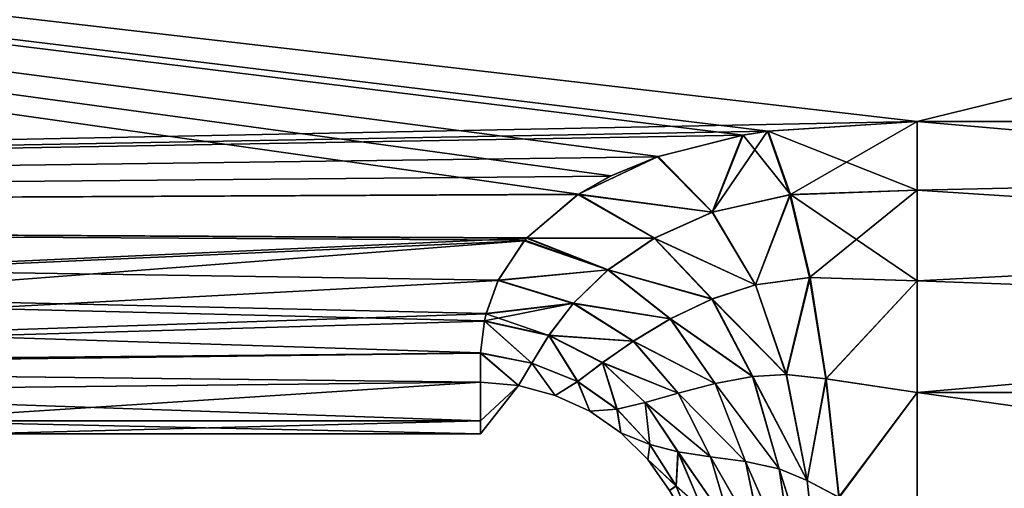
# Model space of a CAD drawing. Header units: millimetres. Extents: x -36 to 82, y -89 to 17.
# Tile 76 of 79: x 66.01 to 69.62, y -29.95 to -28.23. Entities that reach past the tile are written whole.
import ezdxf

# ---------------------------------------------------------------- set-up
doc = ezdxf.new("R2010")
doc.units = ezdxf.units.MM
doc.header["$LTSCALE"] = 65.185185
for name, color, linetype in [('77', 7, 'CONTINUOUS'), ('78', 7, 'CONTINUOUS'), ('79', 7, 'CONTINUOUS'), ('87', 7, 'CONTINUOUS'), ('94', 7, 'CONTINUOUS'), ('95', 7, 'CONTINUOUS'), ('96', 7, 'CONTINUOUS')]:
    doc.layers.add(name, color=color, linetype=linetype)

msp = doc.modelspace()

# ---------------------------------------------------------------- linework, layer by layer
at = {"layer": '77', "color": 7, "linetype": 'CONTINUOUS', "true_color": 0xe6e6e6}
for points in [[(80.7, -28.6049, -7.0458), (52, -26.6001, -11.4127), (80.7, -25.8114, -12.6394), (80.7, -28.6049, -7.0458)], [(52, -28.9481, -5.9194), (52, -26.6001, -11.4127), (68.0585, -28.871, -6.1923), (52, -28.9481, -5.9194)], [(68.0585, -28.871, -6.1923), (52, -26.6001, -11.4127), (68.1789, -28.8035, -6.4205), (68.0585, -28.871, -6.1923)], [(68.1789, -28.8035, -6.4205), (52, -26.6001, -11.4127), (68.3515, -28.7328, -6.6505), (68.1789, -28.8035, -6.4205)], [(68.3515, -28.7328, -6.6505), (52, -26.6001, -11.4127), (68.6631, -28.6544, -6.896), (68.3515, -28.7328, -6.6505)], [(68.6631, -28.6544, -6.896), (52, -26.6001, -11.4127), (68.7538, -28.6399, -6.9402), (68.6631, -28.6544, -6.896)], [(68.7538, -28.6399, -6.9402), (52, -26.6001, -11.4127), (69.3, -28.6049, -7.0458), (68.7538, -28.6399, -6.9402)], [(69.3, -28.6049, -7.0458), (52, -26.6001, -11.4127), (80.7, -28.6049, -7.0458), (69.3, -28.6049, -7.0458)], [(67.8692, -29.031, -5.6106), (52, -28.9481, -5.9194), (68.0585, -28.871, -6.1923), (67.8692, -29.031, -5.6106)], [(63.2351, -29.5086, -3.2684), (52, -28.9481, -5.9194), (67.7, -29.4526, -3.6259), (63.2351, -29.5086, -3.2684)], [(67.7, -29.4526, -3.6259), (52, -28.9481, -5.9194), (67.7143, -29.3351, -4.2766), (67.7, -29.4526, -3.6259)], [(67.7143, -29.3351, -4.2766), (52, -28.9481, -5.9194), (67.7203, -29.3087, -4.4094), (67.7143, -29.3351, -4.2766)], [(67.7203, -29.3087, -4.4094), (52, -28.9481, -5.9194), (67.7647, -29.1865, -4.976), (67.7203, -29.3087, -4.4094)], [(67.7647, -29.1865, -4.976), (52, -28.9481, -5.9194), (67.8617, -29.0396, -5.5774), (67.7647, -29.1865, -4.976)], [(67.8617, -29.0396, -5.5774), (52, -28.9481, -5.9194), (67.8692, -29.031, -5.6106), (67.8617, -29.0396, -5.5774)], [(67.7, -29.5607, -2.8959), (63.2351, -29.5086, -3.2684), (67.7, -29.4526, -3.6259), (67.7, -29.5607, -2.8959)], [(64.5831, -29.5948, -2.6235), (63.2351, -29.5086, -3.2684), (67.7, -29.5607, -2.8959), (64.5831, -29.5948, -2.6235)], [(67.7, -29.7026, -1.451), (64.5831, -29.5948, -2.6235), (67.7, -29.5607, -2.8959), (67.7, -29.7026, -1.451)], [(65.5166, -29.7023, -1.4566), (64.5831, -29.5948, -2.6235), (67.7, -29.7026, -1.451), (65.5166, -29.7023, -1.4566)], [(65.85, -29.75), (65.5166, -29.7023, -1.4566), (67.7, -29.75), (65.85, -29.75)], [(67.7, -29.75), (65.5166, -29.7023, -1.4566), (67.7, -29.7026, -1.451), (67.7, -29.75)]]:
    msp.add_3dface(points, dxfattribs=at)
at = {"layer": '78', "color": 7, "linetype": 'CONTINUOUS', "true_color": 0xe6e6e6}
for points in [[(68.7538, -28.6399, -6.9402), (69.3, -28.6049, -7.0458), (69.3, -28.8562, -6.4372), (68.7538, -28.6399, -6.9402)], [(68.3515, -28.7328, -6.6505), (68.6631, -28.6544, -6.896), (68.5506, -28.9365, -6.1218), (68.3515, -28.7328, -6.6505)], [(68.5506, -28.9365, -6.1218), (68.6631, -28.6544, -6.896), (68.8363, -28.8726, -6.3625), (68.5506, -28.9365, -6.1218)], [(68.6631, -28.6544, -6.896), (68.7538, -28.6399, -6.9402), (68.8363, -28.8726, -6.3625), (68.6631, -28.6544, -6.896)], [(68.8363, -28.8726, -6.3625), (68.7538, -28.6399, -6.9402), (69.3, -28.8562, -6.4372), (68.8363, -28.8726, -6.3625)], [(68.0585, -28.871, -6.1923), (68.1789, -28.8035, -6.4205), (68.3515, -28.7328, -6.6505), (68.0585, -28.871, -6.1923)], [(68.0585, -28.871, -6.1923), (68.3515, -28.7328, -6.6505), (68.5506, -28.9365, -6.1218), (68.0585, -28.871, -6.1923)], [(67.8692, -29.031, -5.6106), (68.0585, -28.871, -6.1923), (68.3374, -29.0319, -5.7553), (67.8692, -29.031, -5.6106)], [(68.3374, -29.0319, -5.7553), (68.0585, -28.871, -6.1923), (68.5506, -28.9365, -6.1218), (68.3374, -29.0319, -5.7553)], [(68.7082, -29.2031, -5.6294), (68.5506, -28.9365, -6.1218), (68.8363, -28.8726, -6.3625), (68.7082, -29.2031, -5.6294)], [(68.9077, -29.1764, -5.821), (68.7082, -29.2031, -5.6294), (68.8363, -28.8726, -6.3625), (68.9077, -29.1764, -5.821)], [(69.3, -29.1893, -5.8692), (68.8363, -28.8726, -6.3625), (69.3, -28.8562, -6.4372), (69.3, -29.1893, -5.8692)], [(68.9077, -29.1764, -5.821), (68.8363, -28.8726, -6.3625), (69.3, -29.1893, -5.8692), (68.9077, -29.1764, -5.821)], [(68.7082, -29.2031, -5.6294), (68.3374, -29.0319, -5.7553), (68.5506, -28.9365, -6.1218), (68.7082, -29.2031, -5.6294)], [(67.7647, -29.1865, -4.976), (67.8617, -29.0396, -5.5774), (68.1679, -29.1479, -5.2809), (67.7647, -29.1865, -4.976)], [(67.8617, -29.0396, -5.5774), (67.8692, -29.031, -5.6106), (68.1679, -29.1479, -5.2809), (67.8617, -29.0396, -5.5774)], [(68.1679, -29.1479, -5.2809), (67.8692, -29.031, -5.6106), (68.3374, -29.0319, -5.7553), (68.1679, -29.1479, -5.2809)], [(68.5487, -29.2553, -5.3386), (68.1679, -29.1479, -5.2809), (68.3374, -29.0319, -5.7553), (68.5487, -29.2553, -5.3386)], [(68.5487, -29.2553, -5.3386), (68.3374, -29.0319, -5.7553), (68.7082, -29.2031, -5.6294), (68.5487, -29.2553, -5.3386)], [(68.0407, -29.2709, -4.7259), (67.7647, -29.1865, -4.976), (68.1679, -29.1479, -5.2809), (68.0407, -29.2709, -4.7259)], [(68.3959, -29.3277, -4.9544), (68.0407, -29.2709, -4.7259), (68.1679, -29.1479, -5.2809), (68.3959, -29.3277, -4.9544)], [(68.3959, -29.3277, -4.9544), (68.1679, -29.1479, -5.2809), (68.5487, -29.2553, -5.3386), (68.3959, -29.3277, -4.9544)], [(67.7203, -29.3087, -4.4094), (67.7647, -29.1865, -4.976), (68.0407, -29.2709, -4.7259), (67.7203, -29.3087, -4.4094)], [(68.8211, -29.5325, -5.1733), (68.7082, -29.2031, -5.6294), (68.9077, -29.1764, -5.821), (68.8211, -29.5325, -5.1733)], [(68.9663, -29.5479, -5.325), (68.8211, -29.5325, -5.1733), (68.9077, -29.1764, -5.821), (68.9663, -29.5479, -5.325)], [(68.9663, -29.5479, -5.325), (68.9077, -29.1764, -5.821), (69.3, -29.1893, -5.8692), (68.9663, -29.5479, -5.325)], [(69.3, -29.5977, -5.3527), (68.9663, -29.5479, -5.325), (69.3, -29.1893, -5.8692), (69.3, -29.5977, -5.3527)], [(68.8211, -29.5325, -5.1733), (68.5487, -29.2553, -5.3386), (68.7082, -29.2031, -5.6294), (68.8211, -29.5325, -5.1733)], [(67.7143, -29.3351, -4.2766), (67.7203, -29.3087, -4.4094), (68.0407, -29.2709, -4.7259), (67.7143, -29.3351, -4.2766)], [(67.9506, -29.388, -4.1232), (67.7143, -29.3351, -4.2766), (68.0407, -29.2709, -4.7259), (67.9506, -29.388, -4.1232)], [(68.2602, -29.4094, -4.4945), (67.9506, -29.388, -4.1232), (68.0407, -29.2709, -4.7259), (68.2602, -29.4094, -4.4945)], [(68.2602, -29.4094, -4.4945), (68.0407, -29.2709, -4.7259), (68.3959, -29.3277, -4.9544), (68.2602, -29.4094, -4.4945)], [(68.6974, -29.5392, -4.9452), (68.3959, -29.3277, -4.9544), (68.5487, -29.2553, -5.3386), (68.6974, -29.5392, -4.9452)], [(68.6974, -29.5392, -4.9452), (68.5487, -29.2553, -5.3386), (68.8211, -29.5325, -5.1733), (68.6974, -29.5392, -4.9452)], [(67.7, -29.4526, -3.6259), (67.7143, -29.3351, -4.2766), (67.8882, -29.4905, -3.5032), (67.7, -29.4526, -3.6259)], [(67.8882, -29.4905, -3.5032), (67.7143, -29.3351, -4.2766), (67.9506, -29.388, -4.1232), (67.8882, -29.4905, -3.5032)], [(68.5602, -29.565, -4.6404), (68.2602, -29.4094, -4.4945), (68.3959, -29.3277, -4.9544), (68.5602, -29.565, -4.6404)], [(68.5602, -29.565, -4.6404), (68.3959, -29.3277, -4.9544), (68.6974, -29.5392, -4.9452), (68.5602, -29.565, -4.6404)], [(68.0561, -29.5573, -3.4458), (67.8882, -29.4905, -3.5032), (67.9506, -29.388, -4.1232), (68.0561, -29.5573, -3.4458)], [(68.1473, -29.4887, -3.9843), (68.0561, -29.5573, -3.4458), (67.9506, -29.388, -4.1232), (68.1473, -29.4887, -3.9843)], [(68.1473, -29.4887, -3.9843), (67.9506, -29.388, -4.1232), (68.2602, -29.4094, -4.4945), (68.1473, -29.4887, -3.9843)], [(68.4249, -29.6006, -4.2676), (68.1473, -29.4887, -3.9843), (68.2602, -29.4094, -4.4945), (68.4249, -29.6006, -4.2676)], [(68.4249, -29.6006, -4.2676), (68.2602, -29.4094, -4.4945), (68.5602, -29.565, -4.6404), (68.4249, -29.6006, -4.2676)], [(67.7, -29.5607, -2.8959), (67.7, -29.4526, -3.6259), (67.8389, -29.5728, -2.8975), (67.7, -29.5607, -2.8959)], [(67.8389, -29.5728, -2.8975), (67.7, -29.4526, -3.6259), (67.8882, -29.4905, -3.5032), (67.8389, -29.5728, -2.8975)], [(67.9736, -29.6086, -2.9022), (67.8389, -29.5728, -2.8975), (67.8882, -29.4905, -3.5032), (67.9736, -29.6086, -2.9022)], [(68.0561, -29.5573, -3.4458), (67.9736, -29.6086, -2.9022), (67.8882, -29.4905, -3.5032), (68.0561, -29.5573, -3.4458)], [(68.2004, -29.6595, -3.3865), (68.0561, -29.5573, -3.4458), (68.1473, -29.4887, -3.9843), (68.2004, -29.6595, -3.3865)], [(68.3037, -29.6349, -3.8446), (68.2004, -29.6595, -3.3865), (68.1473, -29.4887, -3.9843), (68.3037, -29.6349, -3.8446)], [(68.3037, -29.6349, -3.8446), (68.1473, -29.4887, -3.9843), (68.4249, -29.6006, -4.2676), (68.3037, -29.6349, -3.8446)], [(68.1, -29.667, -2.9098), (67.9736, -29.6086, -2.9022), (68.0561, -29.5573, -3.4458), (68.1, -29.667, -2.9098)], [(68.2004, -29.6595, -3.3865), (68.1, -29.667, -2.9098), (68.0561, -29.5573, -3.4458), (68.2004, -29.6595, -3.3865)], [(68.7947, -29.8776, -4.5891), (68.5602, -29.565, -4.6404), (68.6974, -29.5392, -4.9452), (68.7947, -29.8776, -4.5891)], [(68.8975, -29.9208, -4.7668), (68.6974, -29.5392, -4.9452), (68.8211, -29.5325, -5.1733), (68.8975, -29.9208, -4.7668)], [(68.7947, -29.8776, -4.5891), (68.6974, -29.5392, -4.9452), (68.8975, -29.9208, -4.7668), (68.7947, -29.8776, -4.5891)], [(68.8975, -29.9208, -4.7668), (68.8211, -29.5325, -5.1733), (68.9663, -29.5479, -5.325), (68.8975, -29.9208, -4.7668)], [(69.014, -29.9827, -4.8862), (68.8975, -29.9208, -4.7668), (68.9663, -29.5479, -5.325), (69.014, -29.9827, -4.8862)], [(69.014, -29.9827, -4.8862), (68.9663, -29.5479, -5.325), (69.3, -29.5977, -5.3527), (69.014, -29.9827, -4.8862)], [(68.6715, -29.8513, -4.3509), (68.4249, -29.6006, -4.2676), (68.5602, -29.565, -4.6404), (68.6715, -29.8513, -4.3509)], [(68.6715, -29.8513, -4.3509), (68.5602, -29.565, -4.6404), (68.7947, -29.8776, -4.5891), (68.6715, -29.8513, -4.3509)], [(68.5431, -29.8341, -4.0546), (68.3037, -29.6349, -3.8446), (68.4249, -29.6006, -4.2676), (68.5431, -29.8341, -4.0546)], [(68.5431, -29.8341, -4.0546), (68.4249, -29.6006, -4.2676), (68.6715, -29.8513, -4.3509), (68.5431, -29.8341, -4.0546)], [(69.3, -30.0736, -4.8977), (69.014, -29.9827, -4.8862), (69.3, -29.5977, -5.3527), (69.3, -30.0736, -4.8977)], [(68.2142, -29.7463, -2.9202), (68.1, -29.667, -2.9098), (68.2004, -29.6595, -3.3865), (68.2142, -29.7463, -2.9202)], [(68.3208, -29.7892, -3.3282), (68.2004, -29.6595, -3.3865), (68.3037, -29.6349, -3.8446), (68.3208, -29.7892, -3.3282)], [(68.3208, -29.7892, -3.3282), (68.2142, -29.7463, -2.9202), (68.2004, -29.6595, -3.3865), (68.3208, -29.7892, -3.3282)], [(68.4242, -29.8159, -3.7102), (68.3208, -29.7892, -3.3282), (68.3037, -29.6349, -3.8446), (68.4242, -29.8159, -3.7102)], [(68.4242, -29.8159, -3.7102), (68.3037, -29.6349, -3.8446), (68.5431, -29.8341, -4.0546), (68.4242, -29.8159, -3.7102)], [(68.3128, -29.8441, -2.9331), (68.2142, -29.7463, -2.9202), (68.3208, -29.7892, -3.3282), (68.3128, -29.8441, -2.9331)], [(68.417, -29.9415, -3.2741), (68.3128, -29.8441, -2.9331), (68.3208, -29.7892, -3.3282), (68.417, -29.9415, -3.2741)], [(68.417, -29.9415, -3.2741), (68.3208, -29.7892, -3.3282), (68.4242, -29.8159, -3.7102), (68.417, -29.9415, -3.2741)], [(68.3928, -29.9573, -2.9479), (68.3128, -29.8441, -2.9331), (68.417, -29.9415, -3.2741), (68.3928, -29.9573, -2.9479)], [(68.5127, -30.0254, -3.5873), (68.417, -29.9415, -3.2741), (68.4242, -29.8159, -3.7102), (68.5127, -30.0254, -3.5873)], [(68.5127, -30.0254, -3.5873), (68.4242, -29.8159, -3.7102), (68.6224, -30.1023, -3.8641), (68.5127, -30.0254, -3.5873)], [(68.6224, -30.1023, -3.8641), (68.4242, -29.8159, -3.7102), (68.5431, -29.8341, -4.0546), (68.6224, -30.1023, -3.8641)], [(68.6224, -30.1023, -3.8641), (68.5431, -29.8341, -4.0546), (68.7403, -30.1787, -4.097), (68.6224, -30.1023, -3.8641)], [(68.7403, -30.1787, -4.097), (68.5431, -29.8341, -4.0546), (68.6715, -29.8513, -4.3509), (68.7403, -30.1787, -4.097)], [(68.7403, -30.1787, -4.097), (68.6715, -29.8513, -4.3509), (68.8519, -30.2627, -4.2818), (68.7403, -30.1787, -4.097)], [(68.8519, -30.2627, -4.2818), (68.6715, -29.8513, -4.3509), (68.7947, -29.8776, -4.5891), (68.8519, -30.2627, -4.2818)], [(68.8519, -30.2627, -4.2818), (68.7947, -29.8776, -4.5891), (68.9455, -30.3603, -4.4208), (68.8519, -30.2627, -4.2818)], [(68.9455, -30.3603, -4.4208), (68.7947, -29.8776, -4.5891), (68.8975, -29.9208, -4.7668), (68.9455, -30.3603, -4.4208)], [(68.4864, -30.114, -3.2273), (68.3928, -29.9573, -2.9479), (68.417, -29.9415, -3.2741), (68.4864, -30.114, -3.2273)], [(68.4864, -30.114, -3.2273), (68.417, -29.9415, -3.2741), (68.5127, -30.0254, -3.5873), (68.4864, -30.114, -3.2273)], [(68.9455, -30.3603, -4.4208), (68.8975, -29.9208, -4.7668), (69.014, -29.9827, -4.8862), (68.9455, -30.3603, -4.4208)]]:
    msp.add_3dface(points, dxfattribs=at)
at = {"layer": '79', "color": 7, "linetype": 'CONTINUOUS', "true_color": 0xe6e6e6}
for points in [[(67.7, -29.7026, -1.451), (67.7, -29.5607, -2.8959), (67.8389, -29.5728, -2.8975), (67.7, -29.7026, -1.451)], [(67.7, -29.7026, 1.451), (67.8389, -29.5728, -2.8975), (67.7, -29.5607, 2.8959), (67.7, -29.7026, 1.451)], [(67.7, -29.5607, 2.8959), (67.8389, -29.5728, -2.8975), (67.8389, -29.5728, 2.8975), (67.7, -29.5607, 2.8959)], [(67.7, -29.75), (67.7, -29.7026, -1.451), (67.8389, -29.5728, -2.8975), (67.7, -29.75)], [(67.7, -29.75), (67.8389, -29.5728, -2.8975), (67.7, -29.7026, 1.451), (67.7, -29.75)], [(67.8389, -29.5728, -2.8975), (67.9736, -29.6086, -2.9022), (67.8389, -29.5728, 2.8975), (67.8389, -29.5728, -2.8975)], [(67.8389, -29.5728, 2.8975), (67.9736, -29.6086, -2.9022), (67.9736, -29.6086, 2.9022), (67.8389, -29.5728, 2.8975)], [(67.9736, -29.6086, -2.9022), (68.1, -29.667, -2.9098), (67.9736, -29.6086, 2.9022), (67.9736, -29.6086, -2.9022)], [(67.9736, -29.6086, 2.9022), (68.1, -29.667, -2.9098), (68.1, -29.667, 2.9098), (67.9736, -29.6086, 2.9022)], [(68.1, -29.667, -2.9098), (68.2142, -29.7463, -2.9202), (68.1, -29.667, 2.9098), (68.1, -29.667, -2.9098)], [(68.1, -29.667, 2.9098), (68.2142, -29.7463, -2.9202), (68.2142, -29.7463, 2.9202), (68.1, -29.667, 2.9098)], [(68.2142, -29.7463, -2.9202), (68.3128, -29.8441, -2.9331), (68.2142, -29.7463, 2.9202), (68.2142, -29.7463, -2.9202)], [(68.2142, -29.7463, 2.9202), (68.3128, -29.8441, -2.9331), (68.3128, -29.8441, 2.9331), (68.2142, -29.7463, 2.9202)], [(68.3128, -29.8441, -2.9331), (68.3928, -29.9573, -2.9479), (68.3128, -29.8441, 2.9331), (68.3128, -29.8441, -2.9331)], [(68.3128, -29.8441, 2.9331), (68.3928, -29.9573, -2.9479), (68.3928, -29.9573, 2.9479), (68.3128, -29.8441, 2.9331)]]:
    msp.add_3dface(points, dxfattribs=at)
at = {"layer": '87', "color": 7, "linetype": 'CONTINUOUS', "true_color": 0xe6e6e6}
for points in [[(69.3, -28.6049, -7.0458), (80.7, -28.6049, -7.0458), (80.7, -29.5977, -5.3527), (69.3, -28.6049, -7.0458)], [(69.3, -28.8562, -6.4372), (69.3, -28.6049, -7.0458), (80.7, -29.5977, -5.3527), (69.3, -28.8562, -6.4372)], [(69.3, -29.1893, -5.8692), (69.3, -28.8562, -6.4372), (80.7, -29.5977, -5.3527), (69.3, -29.1893, -5.8692)], [(69.3, -29.5977, -5.3527), (69.3, -29.1893, -5.8692), (80.7, -29.5977, -5.3527), (69.3, -29.5977, -5.3527)], [(69.3, -30.0736, -4.8977), (69.3, -29.5977, -5.3527), (80.7, -31.1902, -4.2055), (69.3, -30.0736, -4.8977)], [(80.7, -31.1902, -4.2055), (69.3, -29.5977, -5.3527), (80.7, -29.5977, -5.3527), (80.7, -31.1902, -4.2055)]]:
    msp.add_3dface(points, dxfattribs=at)
at = {"layer": '94', "color": 7, "linetype": 'CONTINUOUS', "true_color": 0xe6e6e6}
for points in [[(68.8342, -28.8729, 6.3615), (69.3, -28.6049, 7.0458), (68.7522, -28.6401, 6.9395), (68.8342, -28.8729, 6.3615)], [(69.3, -28.8562, 6.4372), (69.3, -28.6049, 7.0458), (68.8342, -28.8729, 6.3615), (69.3, -28.8562, 6.4372)], [(68.5492, -28.937, 6.1199), (68.6603, -28.6549, 6.8944), (68.3477, -28.7341, 6.6464), (68.5492, -28.937, 6.1199)], [(68.8342, -28.8729, 6.3615), (68.7522, -28.6401, 6.9395), (68.5492, -28.937, 6.1199), (68.8342, -28.8729, 6.3615)], [(68.7522, -28.6401, 6.9395), (68.6603, -28.6549, 6.8944), (68.5492, -28.937, 6.1199), (68.7522, -28.6401, 6.9395)], [(68.5492, -28.937, 6.1199), (68.3477, -28.7341, 6.6464), (68.0571, -28.8719, 6.189), (68.5492, -28.937, 6.1199)], [(68.3477, -28.7341, 6.6464), (68.1747, -28.8055, 6.4138), (68.0571, -28.8719, 6.189), (68.3477, -28.7341, 6.6464)], [(68.3362, -29.0326, 5.7527), (68.0571, -28.8719, 6.189), (67.8684, -29.0319, 5.6071), (68.3362, -29.0326, 5.7527)], [(68.3362, -29.0326, 5.7527), (68.5492, -28.937, 6.1199), (68.0571, -28.8719, 6.189), (68.3362, -29.0326, 5.7527)], [(68.7073, -29.2033, 5.6279), (68.8342, -28.8729, 6.3615), (68.5492, -28.937, 6.1199), (68.7073, -29.2033, 5.6279)], [(68.9061, -29.1765, 5.8202), (68.8342, -28.8729, 6.3615), (68.7073, -29.2033, 5.6279), (68.9061, -29.1765, 5.8202)], [(68.9061, -29.1765, 5.8202), (69.3, -28.8562, 6.4372), (68.8342, -28.8729, 6.3615), (68.9061, -29.1765, 5.8202)], [(69.3, -29.1893, 5.8692), (69.3, -28.8562, 6.4372), (68.9061, -29.1765, 5.8202), (69.3, -29.1893, 5.8692)], [(68.7073, -29.2033, 5.6279), (68.5492, -28.937, 6.1199), (68.3362, -29.0326, 5.7527), (68.7073, -29.2033, 5.6279)], [(68.167, -29.1486, 5.2778), (67.86, -29.0416, 5.5697), (67.7642, -29.1873, 4.9721), (68.167, -29.1486, 5.2778)], [(68.167, -29.1486, 5.2778), (67.8684, -29.0319, 5.6071), (67.86, -29.0416, 5.5697), (68.167, -29.1486, 5.2778)], [(68.3362, -29.0326, 5.7527), (67.8684, -29.0319, 5.6071), (68.167, -29.1486, 5.2778), (68.3362, -29.0326, 5.7527)], [(68.5477, -29.2557, 5.3365), (68.3362, -29.0326, 5.7527), (68.167, -29.1486, 5.2778), (68.5477, -29.2557, 5.3365)], [(68.5477, -29.2557, 5.3365), (68.7073, -29.2033, 5.6279), (68.3362, -29.0326, 5.7527), (68.5477, -29.2557, 5.3365)], [(68.04, -29.2716, 4.7224), (68.167, -29.1486, 5.2778), (67.7642, -29.1873, 4.9721), (68.04, -29.2716, 4.7224)], [(68.395, -29.3281, 4.9519), (68.167, -29.1486, 5.2778), (68.04, -29.2716, 4.7224), (68.395, -29.3281, 4.9519)], [(68.395, -29.3281, 4.9519), (68.5477, -29.2557, 5.3365), (68.167, -29.1486, 5.2778), (68.395, -29.3281, 4.9519)], [(68.04, -29.2716, 4.7224), (67.7642, -29.1873, 4.9721), (67.7199, -29.31, 4.4028), (68.04, -29.2716, 4.7224)], [(68.8204, -29.5325, 5.1722), (68.9061, -29.1765, 5.8202), (68.7073, -29.2033, 5.6279), (68.8204, -29.5325, 5.1722)], [(68.9651, -29.5477, 5.3244), (68.9061, -29.1765, 5.8202), (68.8204, -29.5325, 5.1722), (68.9651, -29.5477, 5.3244)], [(68.9651, -29.5477, 5.3244), (69.3, -29.1893, 5.8692), (68.9061, -29.1765, 5.8202), (68.9651, -29.5477, 5.3244)], [(69.3, -29.5977, 5.3527), (69.3, -29.1893, 5.8692), (68.9651, -29.5477, 5.3244), (69.3, -29.5977, 5.3527)], [(68.8204, -29.5325, 5.1722), (68.7073, -29.2033, 5.6279), (68.5477, -29.2557, 5.3365), (68.8204, -29.5325, 5.1722)], [(68.6966, -29.5393, 4.9437), (68.5477, -29.2557, 5.3365), (68.395, -29.3281, 4.9519), (68.6966, -29.5393, 4.9437)], [(68.6966, -29.5393, 4.9437), (68.8204, -29.5325, 5.1722), (68.5477, -29.2557, 5.3365), (68.6966, -29.5393, 4.9437)], [(68.04, -29.2716, 4.7224), (67.7199, -29.31, 4.4028), (67.9501, -29.3886, 4.1195), (68.04, -29.2716, 4.7224)], [(68.2594, -29.4099, 4.4915), (68.04, -29.2716, 4.7224), (67.9501, -29.3886, 4.1195), (68.2594, -29.4099, 4.4915)], [(68.2594, -29.4099, 4.4915), (68.395, -29.3281, 4.9519), (68.04, -29.2716, 4.7224), (68.2594, -29.4099, 4.4915)], [(67.7141, -29.3361, 4.2717), (67.6999, -29.4535, 3.6203), (67.8879, -29.4911, 3.4995), (67.7141, -29.3361, 4.2717)], [(67.9501, -29.3886, 4.1195), (67.7199, -29.31, 4.4028), (67.7141, -29.3361, 4.2717), (67.9501, -29.3886, 4.1195)], [(67.9501, -29.3886, 4.1195), (67.7141, -29.3361, 4.2717), (67.8879, -29.4911, 3.4995), (67.9501, -29.3886, 4.1195)], [(68.5594, -29.5652, 4.6383), (68.395, -29.3281, 4.9519), (68.2594, -29.4099, 4.4915), (68.5594, -29.5652, 4.6383)], [(68.5594, -29.5652, 4.6383), (68.6966, -29.5393, 4.9437), (68.395, -29.3281, 4.9519), (68.5594, -29.5652, 4.6383)], [(68.0556, -29.5576, 3.4425), (67.9501, -29.3886, 4.1195), (67.8879, -29.4911, 3.4995), (68.0556, -29.5576, 3.4425)], [(68.1467, -29.4891, 3.9812), (68.2594, -29.4099, 4.4915), (67.9501, -29.3886, 4.1195), (68.1467, -29.4891, 3.9812)], [(68.1467, -29.4891, 3.9812), (67.9501, -29.3886, 4.1195), (68.0556, -29.5576, 3.4425), (68.1467, -29.4891, 3.9812)], [(68.4241, -29.6008, 4.2652), (68.2594, -29.4099, 4.4915), (68.1467, -29.4891, 3.9812), (68.4241, -29.6008, 4.2652)], [(68.4241, -29.6008, 4.2652), (68.5594, -29.5652, 4.6383), (68.2594, -29.4099, 4.4915), (68.4241, -29.6008, 4.2652)], [(67.7, -29.5607, 2.8959), (67.8389, -29.5728, 2.8975), (67.6999, -29.4535, 3.6203), (67.7, -29.5607, 2.8959)], [(67.6999, -29.4535, 3.6203), (67.8389, -29.5728, 2.8975), (67.8879, -29.4911, 3.4995), (67.6999, -29.4535, 3.6203)], [(67.8389, -29.5728, 2.8975), (67.9736, -29.6086, 2.9022), (67.8879, -29.4911, 3.4995), (67.8389, -29.5728, 2.8975)], [(67.9736, -29.6086, 2.9022), (68.0556, -29.5576, 3.4425), (67.8879, -29.4911, 3.4995), (67.9736, -29.6086, 2.9022)], [(68.1998, -29.6596, 3.3837), (68.1467, -29.4891, 3.9812), (68.0556, -29.5576, 3.4425), (68.1998, -29.6596, 3.3837)], [(68.3031, -29.635, 3.8419), (68.4241, -29.6008, 4.2652), (68.1467, -29.4891, 3.9812), (68.3031, -29.635, 3.8419)], [(68.3031, -29.635, 3.8419), (68.1467, -29.4891, 3.9812), (68.1998, -29.6596, 3.3837), (68.3031, -29.635, 3.8419)], [(67.9736, -29.6086, 2.9022), (68.1, -29.667, 2.9098), (68.0556, -29.5576, 3.4425), (67.9736, -29.6086, 2.9022)], [(68.1, -29.667, 2.9098), (68.1998, -29.6596, 3.3837), (68.0556, -29.5576, 3.4425), (68.1, -29.667, 2.9098)], [(68.794, -29.8774, 4.5878), (68.6966, -29.5393, 4.9437), (68.5594, -29.5652, 4.6383), (68.794, -29.8774, 4.5878)], [(68.8969, -29.9205, 4.7659), (68.8204, -29.5325, 5.1722), (68.6966, -29.5393, 4.9437), (68.8969, -29.9205, 4.7659)], [(68.794, -29.8774, 4.5878), (68.8969, -29.9205, 4.7659), (68.6966, -29.5393, 4.9437), (68.794, -29.8774, 4.5878)], [(68.8969, -29.9205, 4.7659), (68.9651, -29.5477, 5.3244), (68.8204, -29.5325, 5.1722), (68.8969, -29.9205, 4.7659)], [(69.0129, -29.9823, 4.8857), (68.9651, -29.5477, 5.3244), (68.8969, -29.9205, 4.7659), (69.0129, -29.9823, 4.8857)], [(69.0129, -29.9823, 4.8857), (69.3, -29.5977, 5.3527), (68.9651, -29.5477, 5.3244), (69.0129, -29.9823, 4.8857)], [(68.6708, -29.8511, 4.3493), (68.5594, -29.5652, 4.6383), (68.4241, -29.6008, 4.2652), (68.6708, -29.8511, 4.3493)], [(68.6708, -29.8511, 4.3493), (68.794, -29.8774, 4.5878), (68.5594, -29.5652, 4.6383), (68.6708, -29.8511, 4.3493)], [(68.5423, -29.834, 4.0526), (68.4241, -29.6008, 4.2652), (68.3031, -29.635, 3.8419), (68.5423, -29.834, 4.0526)], [(68.5423, -29.834, 4.0526), (68.6708, -29.8511, 4.3493), (68.4241, -29.6008, 4.2652), (68.5423, -29.834, 4.0526)], [(69.3, -30.0736, 4.8977), (69.3, -29.5977, 5.3527), (69.0129, -29.9823, 4.8857), (69.3, -30.0736, 4.8977)], [(68.1, -29.667, 2.9098), (68.2142, -29.7463, 2.9202), (68.1998, -29.6596, 3.3837), (68.1, -29.667, 2.9098)], [(68.3202, -29.789, 3.3259), (68.3031, -29.635, 3.8419), (68.1998, -29.6596, 3.3837), (68.3202, -29.789, 3.3259)], [(68.2142, -29.7463, 2.9202), (68.3202, -29.789, 3.3259), (68.1998, -29.6596, 3.3837), (68.2142, -29.7463, 2.9202)], [(68.4235, -29.8158, 3.708), (68.5423, -29.834, 4.0526), (68.3031, -29.635, 3.8419), (68.4235, -29.8158, 3.708)], [(68.4235, -29.8158, 3.708), (68.3031, -29.635, 3.8419), (68.3202, -29.789, 3.3259), (68.4235, -29.8158, 3.708)], [(68.2142, -29.7463, 2.9202), (68.3128, -29.8441, 2.9331), (68.3202, -29.789, 3.3259), (68.2142, -29.7463, 2.9202)], [(68.3128, -29.8441, 2.9331), (68.4165, -29.9409, 3.2722), (68.3202, -29.789, 3.3259), (68.3128, -29.8441, 2.9331)], [(68.4165, -29.9409, 3.2722), (68.4235, -29.8158, 3.708), (68.3202, -29.789, 3.3259), (68.4165, -29.9409, 3.2722)], [(68.3128, -29.8441, 2.9331), (68.3928, -29.9573, 2.9479), (68.4165, -29.9409, 3.2722), (68.3128, -29.8441, 2.9331)], [(68.5121, -30.0249, 3.5855), (68.4235, -29.8158, 3.708), (68.4165, -29.9409, 3.2722), (68.5121, -30.0249, 3.5855)], [(68.6217, -30.1019, 3.8626), (68.5423, -29.834, 4.0526), (68.4235, -29.8158, 3.708), (68.6217, -30.1019, 3.8626)], [(68.5121, -30.0249, 3.5855), (68.6217, -30.1019, 3.8626), (68.4235, -29.8158, 3.708), (68.5121, -30.0249, 3.5855)], [(68.7396, -30.1783, 4.0958), (68.6708, -29.8511, 4.3493), (68.5423, -29.834, 4.0526), (68.7396, -30.1783, 4.0958)], [(68.6217, -30.1019, 3.8626), (68.7396, -30.1783, 4.0958), (68.5423, -29.834, 4.0526), (68.6217, -30.1019, 3.8626)], [(68.8513, -30.2621, 4.2809), (68.794, -29.8774, 4.5878), (68.6708, -29.8511, 4.3493), (68.8513, -30.2621, 4.2809)], [(68.7396, -30.1783, 4.0958), (68.8513, -30.2621, 4.2809), (68.6708, -29.8511, 4.3493), (68.7396, -30.1783, 4.0958)], [(68.945, -30.3597, 4.4201), (68.8969, -29.9205, 4.7659), (68.794, -29.8774, 4.5878), (68.945, -30.3597, 4.4201)], [(68.8513, -30.2621, 4.2809), (68.945, -30.3597, 4.4201), (68.794, -29.8774, 4.5878), (68.8513, -30.2621, 4.2809)], [(68.945, -30.3597, 4.4201), (69.0129, -29.9823, 4.8857), (68.8969, -29.9205, 4.7659), (68.945, -30.3597, 4.4201)], [(68.3928, -29.9573, 2.9479), (68.4859, -30.1131, 3.2257), (68.4165, -29.9409, 3.2722), (68.3928, -29.9573, 2.9479)], [(68.4859, -30.1131, 3.2257), (68.5121, -30.0249, 3.5855), (68.4165, -29.9409, 3.2722), (68.4859, -30.1131, 3.2257)]]:
    msp.add_3dface(points, dxfattribs=at)
at = {"layer": '95', "color": 7, "linetype": 'CONTINUOUS', "true_color": 0xe6e6e6}
for points in [[(80.7, -25.8114, 12.6394), (52, -26.6001, 11.4127), (69.3, -28.6049, 7.0458), (80.7, -25.8114, 12.6394)], [(80.7, -28.6049, 7.0458), (80.7, -25.8114, 12.6394), (69.3, -28.6049, 7.0458), (80.7, -28.6049, 7.0458)], [(52, -26.6001, 11.4127), (52, -28.9481, 5.9194), (69.3, -28.6049, 7.0458), (52, -26.6001, 11.4127)], [(69.3, -28.6049, 7.0458), (52, -28.9481, 5.9194), (68.7522, -28.6401, 6.9395), (69.3, -28.6049, 7.0458)], [(68.7522, -28.6401, 6.9395), (52, -28.9481, 5.9194), (68.6603, -28.6549, 6.8944), (68.7522, -28.6401, 6.9395)], [(68.6603, -28.6549, 6.8944), (52, -28.9481, 5.9194), (68.3477, -28.7341, 6.6464), (68.6603, -28.6549, 6.8944)], [(68.3477, -28.7341, 6.6464), (52, -28.9481, 5.9194), (68.1747, -28.8055, 6.4138), (68.3477, -28.7341, 6.6464)], [(68.1747, -28.8055, 6.4138), (52, -28.9481, 5.9194), (68.0571, -28.8719, 6.189), (68.1747, -28.8055, 6.4138)], [(68.0571, -28.8719, 6.189), (52, -28.9481, 5.9194), (67.8684, -29.0319, 5.6071), (68.0571, -28.8719, 6.189)], [(52, -28.9481, 5.9194), (52, -29.75), (67.8684, -29.0319, 5.6071), (52, -28.9481, 5.9194)], [(67.8684, -29.0319, 5.6071), (52, -29.75), (67.86, -29.0416, 5.5697), (67.8684, -29.0319, 5.6071)], [(67.86, -29.0416, 5.5697), (52, -29.75), (61.7649, -29.5086, 3.2684), (67.86, -29.0416, 5.5697)], [(67.7642, -29.1873, 4.9721), (67.86, -29.0416, 5.5697), (61.7649, -29.5086, 3.2684), (67.7642, -29.1873, 4.9721)], [(67.7199, -29.31, 4.4028), (67.7642, -29.1873, 4.9721), (61.7649, -29.5086, 3.2684), (67.7199, -29.31, 4.4028)], [(67.7141, -29.3361, 4.2717), (67.7199, -29.31, 4.4028), (61.7649, -29.5086, 3.2684), (67.7141, -29.3361, 4.2717)], [(67.6999, -29.4535, 3.6203), (67.7141, -29.3361, 4.2717), (61.7649, -29.5086, 3.2684), (67.6999, -29.4535, 3.6203)], [(63.2376, -29.5087, 3.2678), (67.6999, -29.4535, 3.6203), (61.7649, -29.5086, 3.2684), (63.2376, -29.5087, 3.2678)], [(67.7, -29.5607, 2.8959), (67.6999, -29.4535, 3.6203), (63.2376, -29.5087, 3.2678), (67.7, -29.5607, 2.8959)], [(64.5842, -29.5949, 2.6226), (67.7, -29.5607, 2.8959), (63.2376, -29.5087, 3.2678), (64.5842, -29.5949, 2.6226)], [(65.5173, -29.7024, 1.4551), (67.7, -29.5607, 2.8959), (64.5842, -29.5949, 2.6226), (65.5173, -29.7024, 1.4551)], [(67.7, -29.7026, 1.451), (67.7, -29.5607, 2.8959), (65.5173, -29.7024, 1.4551), (67.7, -29.7026, 1.451)], [(65.85, -29.75), (67.7, -29.7026, 1.451), (65.5173, -29.7024, 1.4551), (65.85, -29.75)], [(65.85, -29.75), (67.7, -29.75), (67.7, -29.7026, 1.451), (65.85, -29.75)]]:
    msp.add_3dface(points, dxfattribs=at)
at = {"layer": '96', "color": 7, "linetype": 'CONTINUOUS', "true_color": 0xe6e6e6}
for points in [[(80.7, -28.6049, 7.0458), (69.3, -28.6049, 7.0458), (69.3, -28.8562, 6.4372), (80.7, -28.6049, 7.0458)], [(80.7, -28.6049, 7.0458), (69.3, -28.8562, 6.4372), (69.3, -29.1893, 5.8692), (80.7, -28.6049, 7.0458)], [(80.7, -28.6049, 7.0458), (69.3, -29.1893, 5.8692), (69.3, -29.5977, 5.3527), (80.7, -28.6049, 7.0458)], [(80.7, -28.6049, 7.0458), (69.3, -29.5977, 5.3527), (80.7, -29.5977, 5.3527), (80.7, -28.6049, 7.0458)], [(69.3, -29.5977, 5.3527), (69.3, -30.0736, 4.8977), (80.7, -29.5977, 5.3527), (69.3, -29.5977, 5.3527)], [(69.3, -30.0736, 4.8977), (69.3, -30.6078, 4.5128), (80.7, -29.5977, 5.3527), (69.3, -30.0736, 4.8977)], [(69.3, -30.6078, 4.5128), (69.3, -31.1901, 4.2055), (80.7, -29.5977, 5.3527), (69.3, -30.6078, 4.5128)], [(80.7, -29.5977, 5.3527), (69.3, -31.1901, 4.2055), (80.7, -31.1902, 4.2055), (80.7, -29.5977, 5.3527)]]:
    msp.add_3dface(points, dxfattribs=at)

doc.saveas('drawing.dxf')
